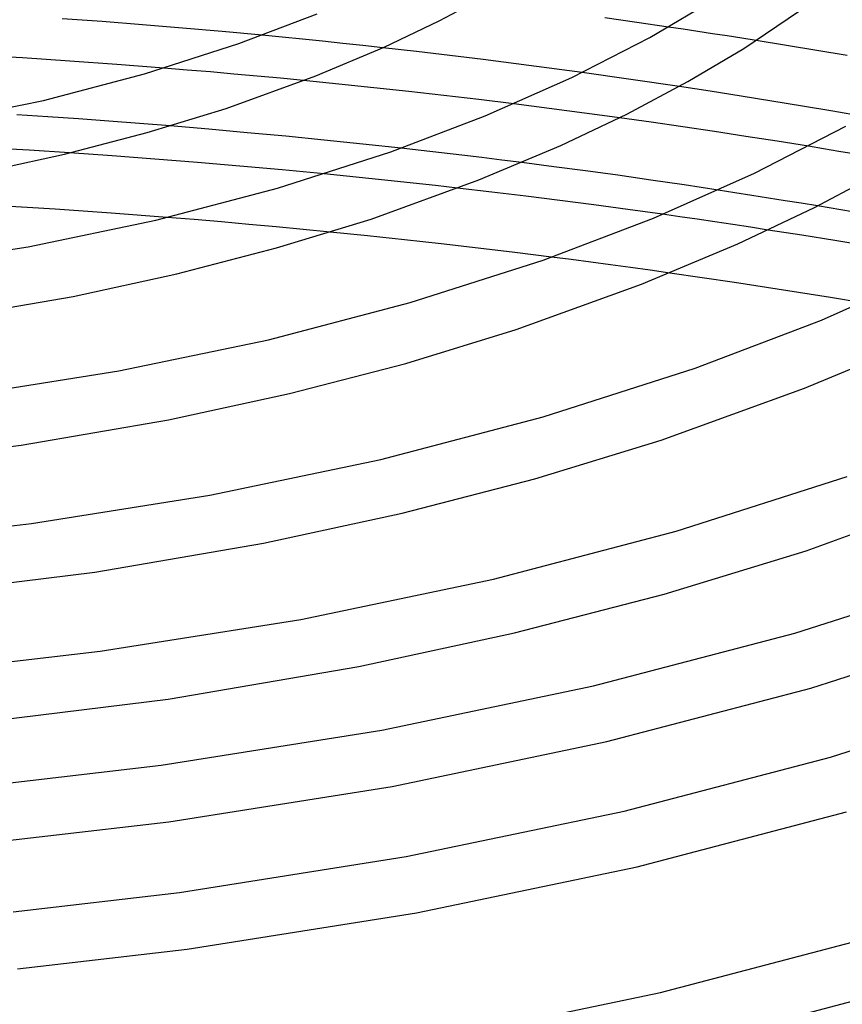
# Model space of a CAD drawing. Header units: millimetres. Extents: x -305 to 305, y -173 to 291.
# Tile 47 of 95: x 37 to 95, y 94 to 163. Entities that reach past the tile are written whole.
import ezdxf

# ---------------------------------------------------------------- set-up
doc = ezdxf.new("R2010")
doc.units = ezdxf.units.MM
doc.layers.add('HIDDEN', color=7, linetype='Continuous')
doc.layers.add('THICK', color=7, linetype='Continuous')

msp = doc.modelspace()

# ---------------------------------------------------------------- linework, layer by layer
at = {"layer": 'HIDDEN'}
for p, q in [((83.615, 162.515), (82.586, 162.668)), ((84.642, 162.36), (83.615, 162.515)), ((55.576, 161.954), (54.161, 162.09)), ((56.988, 161.813), (55.576, 161.954)), ((85.667, 162.203), (84.642, 162.36)), ((86.691, 162.044), (85.667, 162.203)), ((87.714, 161.884), (86.691, 162.044)), ((88.735, 161.721), (87.714, 161.884)), ((58.398, 161.67), (56.988, 161.813)), ((59.807, 161.523), (58.398, 161.67)), ((61.214, 161.372), (59.807, 161.523)), ((62.621, 161.217), (61.214, 161.372)), ((48.931, 159.662), (47.297, 159.796)), ((50.563, 159.523), (48.931, 159.662)), ((52.193, 159.38), (50.563, 159.523)), ((53.821, 159.233), (52.193, 159.38)), ((55.446, 159.081), (53.821, 159.233)), ((57.068, 158.924), (55.446, 159.081)), ((77.694, 159.331), (76.559, 159.488)), ((78.828, 159.171), (77.694, 159.331)), ((79.961, 159.009), (78.828, 159.171)), ((81.093, 158.845), (79.961, 159.009)), ((82.224, 158.678), (81.093, 158.845)), ((83.353, 158.509), (82.224, 158.678)), ((73.008, 157.135), (71.768, 157.291)), ((74.246, 156.976), (73.008, 157.135)), ((39.165, 156.385), (37.018, 156.525)), ((41.311, 156.238), (39.165, 156.385)), ((75.482, 156.816), (74.246, 156.976)), ((76.716, 156.652), (75.482, 156.816)), ((77.947, 156.486), (76.716, 156.652)), ((79.176, 156.318), (77.947, 156.486)), ((43.453, 156.082), (41.311, 156.238)), ((45.591, 155.919), (43.453, 156.082)), ((47.726, 155.748), (45.591, 155.919)), ((93.444, 154.15), (92.378, 154.326)), ((37.877, 154.047), (35.05, 154.218)), ((40.7, 153.863), (37.877, 154.047)), ((65.302, 154.032), (63.887, 154.19)), ((66.716, 153.869), (65.302, 154.032)), ((68.126, 153.704), (66.716, 153.869)), ((69.535, 153.535), (68.126, 153.704)), ((94.507, 153.973), (93.444, 154.15)), ((95.568, 153.794), (94.507, 153.973)), ((70.941, 153.363), (69.535, 153.535)), ((72.344, 153.187), (70.941, 153.363)), ((60.071, 152.235), (58.513, 152.39)), ((61.627, 152.076), (60.071, 152.235)), ((63.182, 151.913), (61.627, 152.076)), ((64.735, 151.746), (63.182, 151.913)), ((66.286, 151.574), (64.735, 151.746)), ((67.835, 151.399), (66.286, 151.574)), ((87.242, 151.079), (86.058, 151.262)), ((88.42, 150.894), (87.242, 151.079)), ((89.588, 150.709), (88.42, 150.894)), ((90.745, 150.524), (89.588, 150.709)), ((91.887, 150.339), (90.745, 150.524)), ((93.01, 150.154), (91.887, 150.339)), ((83.385, 149.397), (82.168, 149.572)), ((49.422, 149.196), (47.513, 149.351)), ((51.33, 149.034), (49.422, 149.196)), ((53.235, 148.867), (51.33, 149.034)), ((55.138, 148.693), (53.235, 148.867)), ((84.612, 149.219), (83.385, 149.397)), ((85.847, 149.036), (84.612, 149.219)), ((87.085, 148.851), (85.847, 149.036)), ((88.324, 148.662), (87.085, 148.851)), ((57.038, 148.514), (55.138, 148.693)), ((58.935, 148.328), (57.038, 148.514)), ((89.56, 148.472), (88.324, 148.662)), ((75.784, 146.4), (74.4, 146.578)), ((77.166, 146.219), (75.784, 146.4)), ((78.547, 146.034), (77.166, 146.219)), ((79.926, 145.847), (78.547, 146.034)), ((81.303, 145.656), (79.926, 145.847)), ((82.679, 145.462), (81.303, 145.656))]:
    msp.add_line(p, q, dxfattribs=at)
at = {"layer": 'THICK'}
for p, q in [((66.559, 163.09), (70.133, 164.994)), ((81.298, 161.944), (86.166, 164.826)), ((87.86, 161.165), (92.488, 164.28)), ((42.986, 163.043), (40.181, 163.247)), ((52.537, 161.505), (58.021, 163.593)), ((80.368, 162.992), (78.145, 163.307)), ((45.788, 162.825), (42.986, 163.043)), ((48.585, 162.594), (45.788, 162.825)), ((51.377, 162.349), (48.585, 162.594)), ((62.693, 161.25), (66.559, 163.09)), ((82.586, 162.668), (80.368, 162.992)), ((54.161, 162.09), (51.377, 162.349)), ((75.828, 159.135), (81.298, 161.944)), ((45.935, 159.391), (52.537, 161.505)), ((57.919, 159.253), (62.693, 161.25)), ((64.96, 160.953), (62.621, 161.217)), ((83.957, 158.847), (87.86, 161.165)), ((90.86, 161.377), (88.735, 161.721)), ((92.976, 161.025), (90.86, 161.377)), ((37.403, 160.509), (34.092, 160.71)), ((40.705, 160.29), (37.403, 160.509)), ((67.294, 160.678), (64.96, 160.953)), ((69.621, 160.395), (67.294, 160.678)), ((95.083, 160.665), (92.976, 161.025)), ((44.003, 160.052), (40.705, 160.29)), ((47.297, 159.796), (44.003, 160.052)), ((71.942, 160.102), (69.621, 160.395)), ((74.255, 159.799), (71.942, 160.102)), ((76.559, 159.488), (74.255, 159.799)), ((38.876, 157.54), (45.935, 159.391)), ((51.642, 156.975), (57.919, 159.253)), ((69.777, 156.451), (75.828, 159.135)), ((59.528, 158.678), (57.068, 158.924)), ((61.984, 158.421), (59.528, 158.678)), ((64.437, 158.154), (61.984, 158.421)), ((79.686, 156.573), (83.957, 158.847)), ((85.516, 158.179), (83.353, 158.509)), ((66.887, 157.876), (64.437, 158.154)), ((69.33, 157.589), (66.887, 157.876)), ((87.672, 157.84), (85.516, 158.179)), ((89.821, 157.494), (87.672, 157.84)), ((31.431, 155.988), (38.876, 157.54)), ((71.768, 157.291), (69.33, 157.589)), ((91.96, 157.139), (89.821, 157.494)), ((94.089, 156.777), (91.96, 157.139)), ((46.134, 155.287), (51.642, 156.975)), ((63.177, 153.938), (69.777, 156.451)), ((75.065, 154.373), (79.686, 156.573)), ((81.389, 156.007), (79.176, 156.318)), ((96.212, 156.407), (94.089, 156.777)), ((50.432, 155.52), (47.726, 155.748)), ((83.598, 155.687), (81.389, 156.007)), ((85.803, 155.359), (83.598, 155.687)), ((88.61, 152.448), (95.009, 155.734)), ((40.337, 153.776), (46.134, 155.287)), ((53.13, 155.279), (50.432, 155.52)), ((55.825, 155.026), (53.13, 155.279)), ((58.517, 154.76), (55.825, 155.026)), ((88.002, 155.023), (85.803, 155.359)), ((90.194, 154.678), (88.002, 155.023)), ((61.205, 154.481), (58.517, 154.76)), ((63.887, 154.19), (61.205, 154.481)), ((69.318, 151.971), (75.065, 154.373)), ((92.378, 154.326), (90.194, 154.678)), ((34.294, 152.461), (40.337, 153.776)), ((43.687, 153.654), (40.7, 153.863)), ((46.667, 153.43), (43.687, 153.654)), ((55.234, 151.395), (63.177, 153.938)), ((49.639, 153.192), (46.667, 153.43)), ((52.603, 152.939), (49.639, 153.192)), ((55.56, 152.672), (52.603, 152.939)), ((74.573, 152.9), (72.344, 153.187)), ((76.794, 152.606), (74.573, 152.9)), ((58.513, 152.39), (55.56, 152.672)), ((79.043, 152.296), (76.794, 152.606)), ((81.353, 151.966), (79.043, 152.296)), ((81.534, 149.309), (88.61, 152.448)), ((92.812, 150.054), (97.781, 152.699)), ((61.787, 149.239), (69.318, 151.971)), ((83.699, 151.62), (81.353, 151.966)), ((86.058, 151.262), (83.699, 151.62)), ((46.742, 149.168), (55.234, 151.395)), ((70.231, 151.12), (67.835, 151.399)), ((72.62, 150.831), (70.231, 151.12)), ((75.002, 150.533), (72.62, 150.831)), ((39.677, 149.923), (35.749, 150.17)), ((77.375, 150.226), (75.002, 150.533)), ((79.744, 149.909), (77.375, 150.226)), ((95.473, 149.743), (93.01, 150.154)), ((43.596, 149.65), (39.677, 149.923)), ((47.513, 149.351), (43.596, 149.65)), ((82.168, 149.572), (79.744, 149.909)), ((87.437, 147.495), (92.812, 150.054)), ((37.789, 147.302), (46.742, 149.168)), ((55.172, 147.216), (61.787, 149.239)), ((73.817, 146.371), (81.534, 149.309)), ((61.532, 148.064), (58.935, 148.328)), ((64.121, 147.789), (61.532, 148.064)), ((91.913, 148.103), (89.56, 148.472)), ((94.221, 147.732), (91.913, 148.103)), ((66.702, 147.503), (64.121, 147.789)), ((69.273, 147.206), (66.702, 147.503)), ((80.716, 144.688), (87.437, 147.495)), ((96.462, 147.365), (94.221, 147.732)), ((28.463, 145.827), (37.789, 147.302)), ((48.21, 145.405), (55.172, 147.216)), ((71.838, 146.898), (69.273, 147.206)), ((74.4, 146.578), (71.838, 146.898)), ((64.533, 143.398), (73.817, 146.371)), ((40.951, 143.83), (48.21, 145.405)), ((84.944, 145.135), (82.679, 145.462)), ((93.29, 142.167), (101.392, 145.76)), ((71.932, 141.504), (80.716, 144.688)), ((87.202, 144.799), (84.944, 145.135)), ((89.452, 144.455), (87.202, 144.799)), ((91.694, 144.103), (89.452, 144.455)), ((93.926, 143.743), (91.694, 144.103)), ((32.176, 142.318), (40.951, 143.83)), ((54.609, 140.796), (64.533, 143.398)), ((96.148, 143.374), (93.926, 143.743)), ((84.457, 138.804), (93.29, 142.167)), ((64.21, 139.145), (71.932, 141.504)), ((44.147, 138.615), (54.609, 140.796)), ((92.114, 137.405), (99.808, 140.618)), ((56.082, 137.035), (64.21, 139.145)), ((33.251, 136.892), (44.147, 138.615)), ((73.832, 135.401), (84.457, 138.804)), ((47.608, 135.2), (56.082, 137.035)), ((82.077, 133.769), (92.114, 137.405)), ((37.316, 133.432), (47.608, 135.2)), ((62.476, 132.424), (73.832, 135.401)), ((73.249, 131.074), (82.077, 133.769)), ((25.678, 131.979), (37.316, 133.432)), ((50.506, 129.929), (62.476, 132.424)), ((63.956, 128.664), (73.249, 131.074)), ((83.13, 127.405), (95.097, 131.237)), ((38.04, 127.958), (50.506, 129.929)), ((92.222, 126.034), (103.511, 130.123)), ((54.266, 126.57), (63.956, 128.664)), ((28.844, 126.883), (38.04, 127.958)), ((70.342, 124.052), (83.13, 127.405)), ((42.457, 124.547), (54.266, 126.57)), ((82.289, 123.004), (92.222, 126.034)), ((29.127, 122.891), (42.457, 124.547)), ((56.864, 121.242), (70.342, 124.052)), ((91.424, 120.273), (104.587, 124.488)), ((71.83, 120.294), (82.289, 123.004)), ((42.828, 119.023), (56.864, 121.242)), ((92.541, 116.432), (105.914, 120.715)), ((60.924, 117.939), (71.83, 120.294)), ((77.359, 116.585), (91.424, 120.273)), ((32.512, 117.816), (42.828, 119.023)), ((47.598, 115.661), (60.924, 117.939)), ((62.535, 113.495), (77.359, 116.585)), ((78.273, 112.691), (92.541, 116.432)), ((93.937, 111.616), (107.463, 115.948)), ((32.576, 113.803), (47.598, 115.661)), ((47.098, 111.054), (62.535, 113.495)), ((63.255, 109.56), (78.273, 112.691)), ((79.485, 107.827), (93.937, 111.616)), ((35.735, 109.725), (47.098, 111.054)), ((47.629, 107.089), (63.255, 109.56)), ((64.253, 104.652), (79.485, 107.827)), ((80.399, 103.933), (95.054, 107.775)), ((36.358, 105.768), (47.629, 107.089)), ((48.392, 102.144), (64.253, 104.652)), ((64.973, 100.717), (80.399, 103.933)), ((36.745, 100.782), (48.392, 102.144)), ((48.924, 98.179), (64.973, 100.717)), ((82.036, 95.153), (96.953, 99.063)), ((37.059, 96.793), (48.924, 98.179)), ((66.315, 91.875), (82.036, 95.153)), ((82.951, 91.259), (98.07, 95.222))]:
    msp.add_line(p, q, dxfattribs=at)

doc.saveas('drawing.dxf')
